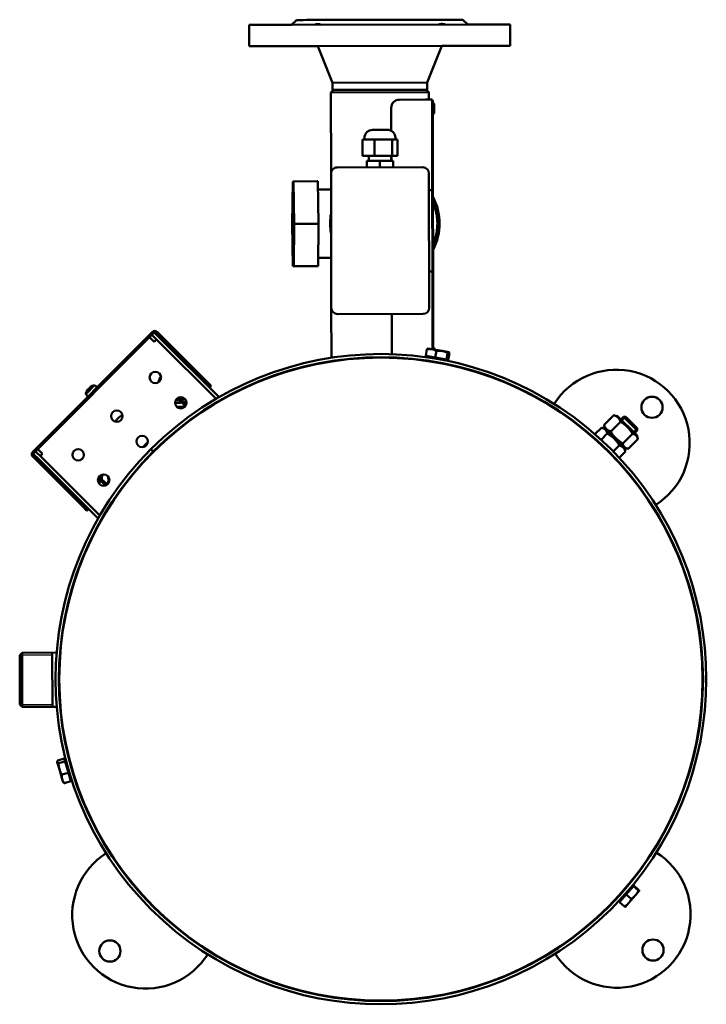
# Model space of a CAD drawing. Header units: millimetres. Extents: x -2199 to 5175, y -1387 to 1803.
# Tile 5 of 27: x 2833 to 3254, y -1387 to -783. Entities that reach past the tile are written whole.
import ezdxf

# ---------------------------------------------------------------- set-up
doc = ezdxf.new("R2010")
doc.units = ezdxf.units.MM
doc.layers.add('Видимый контур (ГОСТ)', color=7, linetype='Continuous', lineweight=50)
doc.layers.add('Линия резьбы (ГОСТ)', color=7, linetype='Continuous', lineweight=25)

msp = doc.modelspace()

# ---------------------------------------------------------------- linework, layer by layer
at = {"layer": 'Видимый контур (ГОСТ)'}
for p, q in [((3002.96, -782.97), (2999.97, -785.98)), ((3002.96, -782.97), (3104.96, -782.78)), ((3104.96, -782.78), (3107.97, -785.77)), ((2973.97, -786.03), (3133.97, -785.73)), ((2973.97, -786.03), (2973.99, -799.03)), ((3133.97, -785.73), (3133.99, -798.73)), ((2973.99, -799.03), (3133.99, -798.73)), ((3025.03, -821.43), (3015.99, -798.95)), ((3083.03, -821.32), (3091.99, -798.8)), ((3025.03, -821.43), (3083.03, -821.32)), ((3025.03, -821.43), (3025.04, -825.91)), ((3083.03, -821.32), (3083.04, -825.8)), ((3025.36, -826.09), (3024.04, -827.41)), ((3084.04, -827.3), (3024.04, -827.41)), ((3024.14, -877.16), (3024.04, -827.41)), ((3025.04, -825.91), (3083.04, -825.8)), ((3025.36, -826.09), (3025.04, -825.91)), ((3082.72, -825.98), (3083.04, -825.8)), ((3082.72, -825.98), (3084.04, -827.3)), ((3084.05, -831.82), (3084.04, -827.3)), ((3066.05, -831.85), (3082.05, -831.82)), ((3086.05, -831.82), (3082.05, -831.82)), ((3086.05, -831.82), (3086.16, -887.32)), ((3086.05, -832.32), (3086.55, -832.31)), ((3086.56, -837.31), (3086.55, -832.31)), ((3061.06, -836.86), (3061.09, -851.01)), ((3086.06, -837.32), (3086.34, -985)), ((3086.64, -834.06), (3086.56, -834.06)), ((3086.56, -837.31), (3086.84, -985.08)), ((3087.36, -834.78), (3087.37, -839.84)), ((3086.65, -840.56), (3086.57, -840.56)), ((3049.59, -850.36), (3058.59, -850.35)), ((3043.39, -856.38), (3047.1, -856.37)), ((3043.41, -866.38), (3043.39, -856.38)), ((3044.6, -856.37), (3044.6, -855.37)), ((3047.1, -856.37), (3050.81, -856.36)), ((3050.81, -856.36), (3056.16, -856.35)), ((3050.83, -866.36), (3050.81, -856.36)), ((3056.16, -856.35), (3061.52, -856.34)), ((3061.52, -856.34), (3063.16, -856.34)), ((3061.54, -866.34), (3061.52, -856.34)), ((3063.16, -856.34), (3064.81, -856.33)), ((3063.6, -856.34), (3063.6, -855.34)), ((3064.82, -866.33), (3064.81, -856.33)), ((3050.83, -866.36), (3043.41, -866.38)), ((3046.12, -869.37), (3054.12, -869.36)), ((3046.13, -873.37), (3046.12, -869.37)), ((3047.34, -869.37), (3047.34, -866.37)), ((3061.54, -866.34), (3050.83, -866.36)), ((3054.12, -869.36), (3062.12, -869.34)), ((3054.13, -873.36), (3054.12, -869.36)), ((3060.9, -869.34), (3060.9, -866.34)), ((3061.12, -866.34), (3061.12, -869.34)), ((3064.82, -866.33), (3061.54, -866.34)), ((3062.13, -873.34), (3062.12, -869.34)), ((3080.38, -873.31), (3027.88, -873.4)), ((3000.59, -881.98), (3000.37, -907.98)), ((3015.59, -881.95), (3000.59, -881.98)), ((3001.13, -881.98), (3000.59, -881.98)), ((3016.12, -881.95), (3001.13, -881.98)), ((3001.44, -907.98), (3001.13, -881.98)), ((3015.59, -881.95), (3016.12, -881.95)), ((3016.12, -881.95), (3016.44, -907.95)), ((3024.14, -877.16), (3024.29, -959.66)), ((3084.29, -959.55), (3084.14, -877.05)), ((3024.16, -886.93), (3016.18, -886.95)), ((3086.16, -887.32), (3084.16, -887.32)), ((3000.37, -907.98), (3000.69, -933.98)), ((3001.22, -933.98), (3001.44, -907.98)), ((3016.44, -907.95), (3001.44, -907.98)), ((3016.44, -907.95), (3016.22, -933.95)), ((3024.23, -928.93), (3016.26, -928.95)), ((3000.69, -933.98), (3001.22, -933.98)), ((3016.22, -933.95), (3001.22, -933.98)), ((3084.25, -937.32), (3086.25, -937.32)), ((3086.25, -937.32), (3086.34, -985)), ((3024.35, -990.2), (3024.29, -959.66)), ((3028.05, -963.4), (3080.55, -963.31)), ((3061.3, -963.34), (3061.34, -987.98)), ((2914.57, -974.34), (2841.17, -1048.01)), ((2842.93, -1047.66), (2914.22, -976.1)), ((2915.64, -980.34), (2912.81, -977.52)), ((2915.63, -974.69), (2914.22, -976.1)), ((2917.76, -979.63), (2914.22, -976.1)), ((2915.63, -974.69), (2919.17, -978.22)), ((2947.15, -1005.39), (2916.69, -975.04)), ((2947.86, -1004.68), (2917.4, -974.33)), ((2955.43, -1014.34), (2919.17, -978.22)), ((2917.05, -978.93), (2915.64, -980.34)), ((2953.64, -1015.38), (2917.76, -979.63)), ((3083.51, -984.5), (3083.43, -984.53)), ((3085.92, -984.92), (3083.51, -984.5)), ((3086.92, -984.06), (3086.84, -984.06)), ((3061.35, -989.99), (3061.35, -990.24)), ((3082.22, -989.05), (3082.93, -984.99)), ((3088, -990.06), (3082.22, -989.05)), ((3083.38, -989.25), (3083.28, -989.84)), ((3083.28, -989.84), (3094.73, -991.84)), ((3085.07, -990.15), (3085.06, -990.19)), ((3092.25, -986.03), (3085.92, -984.92)), ((3087.64, -984.78), (3087.64, -985.22)), ((3088, -990.06), (3088.71, -986)), ((3094.88, -991.26), (3088, -990.06)), ((3096.25, -986.72), (3092.25, -986.03)), ((3094.88, -991.26), (3095.59, -987.2)), ((3095.99, -991.45), (3096.7, -987.39)), ((3096.32, -986.74), (3096.25, -986.72)), ((3096.32, -986.74), (3096.39, -986.79)), ((3024.35, -992.48), (3024.35, -992.23)), ((3084.71, -992.16), (3084.67, -992.41)), ((3092.6, -993.54), (3092.55, -993.79)), ((3092.95, -991.53), (3092.94, -991.57)), ((3094.84, -991.25), (3094.73, -991.84)), ((3095.99, -991.45), (3094.88, -991.26)), ((2873.75, -1012.47), (2879.15, -1007.05)), ((2879.15, -1007.05), (2880.69, -1008.34)), ((2949.99, -1008.21), (2947.15, -1005.39)), ((2947.86, -1004.68), (2950.69, -1007.5)), ((2949.99, -1008.21), (2950.69, -1007.5)), ((2873.75, -1012.47), (2875.04, -1014.01)), ((2935.27, -1018.96), (2930.91, -1014.61)), ((2930.2, -1015.32), (2934.78, -1019.88)), ((2955.29, -1017.02), (2955.11, -1016.84)), ((2956.9, -1015.81), (2957.09, -1015.99)), ((3197.53, -1025.46), (3191.61, -1031.4)), ((3199.86, -1026.07), (3197.84, -1025.53)), ((3211.62, -1037.78), (3199.86, -1026.07)), ((3201.79, -1028), (3203.43, -1026.35)), ((3211.94, -1034.82), (3203.43, -1026.35)), ((3204.95, -1026.35), (3203.43, -1026.35)), ((3204.95, -1026.35), (3211.93, -1033.3)), ((3192.23, -1033.72), (3191.69, -1031.7)), ((3201.53, -1029.44), (3195.61, -1035.38)), ((3184.51, -1038.5), (3184.34, -1038.68)), ((3189.9, -1033.1), (3185.93, -1037.08)), ((3193.52, -1036.71), (3189.74, -1040.5)), ((3192.23, -1033.72), (3189.96, -1033.12)), ((3203.99, -1045.44), (3192.23, -1033.72)), ((3192.23, -1033.72), (3203.99, -1045.44)), ((3208.88, -1036.77), (3202.97, -1042.71)), ((3210.29, -1036.47), (3211.94, -1034.82)), ((3211.62, -1037.78), (3212.16, -1039.8)), ((3211.93, -1033.3), (3211.94, -1034.82)), ((2911.51, -1042.15), (2908.67, -1045.01)), ((2911.81, -1041.85), (2911.51, -1042.15)), ((3188.33, -1041.92), (3188.15, -1042.09)), ((3200.88, -1044.04), (3197.21, -1047.73)), ((3212.24, -1040.11), (3206.32, -1046.05)), ((2841.17, -1050.84), (2871.64, -1081.19)), ((2842.93, -1047.66), (2841.52, -1049.07)), ((2845.06, -1052.6), (2841.52, -1049.07)), ((2872.34, -1080.48), (2841.88, -1050.13)), ((2842.93, -1047.66), (2846.48, -1051.18)), ((2844.35, -1046.24), (2847.18, -1049.06)), ((2847.18, -1049.06), (2845.77, -1050.48)), ((2915.04, -1047.76), (2913.62, -1046.35)), ((2913.69, -1046.28), (2915.11, -1047.69)), ((3195.8, -1049.15), (3195.62, -1049.32)), ((3204.62, -1047.77), (3200.85, -1051.55)), ((3203.99, -1045.44), (3204.61, -1047.71)), ((3203.99, -1045.44), (3206.01, -1045.97)), ((2845.06, -1052.6), (2881.33, -1088.73)), ((2846.48, -1051.18), (2882.36, -1086.93)), ((2871.8, -1051.96), (2870.55, -1052.91)), ((3199.44, -1052.97), (3199.27, -1053.15)), ((2887.72, -1065.78), (2887.36, -1063)), ((2881.5, -1064.2), (2885.87, -1068.55)), ((2886.79, -1068.05), (2882.21, -1063.49)), ((2874.47, -1084.01), (2871.64, -1081.19)), ((2872.34, -1080.48), (2875.17, -1083.3)), ((2874.47, -1084.01), (2875.17, -1083.3)), ((2882.98, -1090.37), (2882.8, -1090.19)), ((2883.83, -1088.39), (2884.01, -1088.58)), ((2833.2, -1172.67), (2834.7, -1171.16)), ((2855.89, -1171.12), (2834.7, -1171.16)), ((2834.7, -1171.16), (2834.76, -1204.41)), ((2853.2, -1171.13), (2853.26, -1204.38)), ((2858.15, -1171.12), (2857.9, -1171.12)), ((2833.26, -1202.92), (2833.2, -1172.67)), ((2833.26, -1202.92), (2834.76, -1204.41)), ((2855.96, -1204.37), (2834.76, -1204.41)), ((2858.22, -1204.37), (2857.96, -1204.37)), ((2856.21, -1238.12), (2856.27, -1237.9)), ((2856.21, -1238.12), (2856.26, -1238.3)), ((2856.26, -1238.3), (2857.52, -1242.63)), ((2860.53, -1236.13), (2856.57, -1237.28)), ((2861.03, -1237.86), (2857.07, -1239.01)), ((2860.53, -1236.13), (2861.03, -1237.86)), ((2860.92, -1237.47), (2861.49, -1237.3)), ((2861.03, -1237.86), (2863.04, -1244.78)), ((2864.73, -1248.47), (2861.49, -1237.3)), ((2857.52, -1242.63), (2859.27, -1248.69)), ((2862, -1239.05), (2862.04, -1239.04)), ((2863.96, -1238.48), (2864.2, -1238.41)), ((2863.04, -1244.78), (2859.08, -1245.93)), ((2859.27, -1248.69), (2859.83, -1250.61)), ((2864.54, -1249.98), (2860.58, -1251.13)), ((2863.04, -1244.78), (2864.54, -1249.98)), ((2864.15, -1248.64), (2864.73, -1248.47)), ((2864.22, -1246.73), (2864.26, -1246.72)), ((2866.18, -1246.16), (2866.42, -1246.09)), ((2859.83, -1250.61), (2859.99, -1250.76)), ((3208.73, -1314.34), (3201.07, -1323.09)), ((3205.07, -1319.43), (3209.49, -1314.38)), ((3206, -1314.36), (3205.81, -1314.19)), ((3207.53, -1315.7), (3207.5, -1315.68)), ((3209.18, -1314.73), (3208.73, -1314.34)), ((3209.49, -1314.38), (3209.76, -1314.06)), ((3209.49, -1314.38), (3212.59, -1317.09)), ((3209.76, -1314.06), (3212.86, -1316.78)), ((3200.73, -1320.38), (3200.54, -1320.22)), ((3200.94, -1324.15), (3205.07, -1319.43)), ((3202.27, -1321.72), (3202.24, -1321.7)), ((3205.07, -1319.43), (3208.17, -1322.14)), ((3206.55, -1324.88), (3210.82, -1320)), ((3210.82, -1320), (3213.16, -1317.32)), ((3213.16, -1317.32), (3213.17, -1317.31)), ((3213.17, -1317.31), (3213.17, -1317.3)), ((3200.94, -1324.15), (3204.04, -1326.86)), ((3201.52, -1323.48), (3201.07, -1323.09)), ((3204.61, -1327.09), (3204.6, -1327.1)), ((3204.61, -1327.09), (3206.55, -1324.88))]:
    msp.add_line(p, q, dxfattribs=at)
for centre, radius in [((3054.73, -1187.38), 197.25), ((2916.39, -1002.26), 3.5), ((2931.97, -1017.79), 3.5), ((3220.94, -1020.57), 6.5), ((2892.74, -1026), 3.5), ((2908.33, -1041.52), 3.5), ((2869.1, -1049.73), 3.5), ((2884.69, -1065.25), 3.5), ((3221.54, -1353.59), 6.5), ((2888.52, -1354.18), 6.5)]:
    msp.add_circle(centre, radius, dxfattribs=at)
for centre, radius, start, end in [((3066.06, -836.85), 5, 90.10754, 180.10754), ((3086.64, -834.78), 0.72, 0.10754, 90.10754), ((3086.65, -839.84), 0.72, 270.10754, 0.10754), ((3049.6, -855.36), 5, 90.10754, 180.10754), ((3058.6, -855.35), 5, 0.10754, 90.10754), ((3027.89, -877.15), 3.75, 90.10754, 180.10754), ((3080.39, -877.06), 3.75, 0.10754, 90.10754), ((3055.67, -907.87), 35, 332.53101, 27.68408), ((3028.04, -959.65), 3.75, 180.10754, 270.10754), ((3080.54, -959.56), 3.75, 270.10754, 0.10754), ((2915.98, -975.75), 2, 45.10754, 135.10754), ((2915.98, -975.75), 1, 45.10754, 105.10754), ((3086.92, -984.78), 0.72, 0.10754, 90.10754), ((3054.73, -1187.38), 199.5, 135.01736, 134.98864), ((3054.73, -1187.38), 197.5, 135.0175, 134.98849), ((2930.54, -1007.89), 14, 60.46643, 66.89433), ((2930.54, -1007.89), 12.5, 149.20996, 167.40231), ((2930.54, -1007.89), 14, 23.32076, 29.74866), ((3199.06, -1042.53), 45, 302.42955, 147.77508), ((2880.15, -1013.45), 6.48, 98.91323, 116.18468), ((2880.15, -1013.45), 6.48, 154.03041, 171.30186), ((2923.14, -1022.4), 11, 45.10754, 45.95581), ((2930.54, -1007.89), 9.97, 258.05262, 281.63536), ((2930.54, -1007.89), 8.28, 258.95197, 273.48605), ((2930.54, -1007.89), 8, 259.75822, 271.67501), ((2930.54, -1007.89), 12.5, 265.65953, 289.00366), ((2923.14, -1022.4), 10, 45.10754, 47.77649), ((2930.54, -1007.89), 8, 280.87868, 296.71708), ((2930.54, -1007.89), 8.28, 282.1893, 297.52333), ((2930.54, -1007.89), 9.97, 288.28341, 298.42267), ((3199.06, -1042.53), 45, 150.32237, 150.64103), ((2902.66, -1035.88), 12.5, 121.37841, 148.83668), ((2842.58, -1049.42), 2, 135.10754, 225.10754), ((2842.58, -1049.42), 1, 165.10754, 225.10754), ((2889.27, -1056.41), 10, 222.4386, 225.10754), ((2876.2, -1062.44), 7.5, 342.92568, 4.11835), ((2876.2, -1062.44), 5.5, 336.58911, 342.14869), ((2889.27, -1056.41), 11, 224.25928, 225.10754), ((2876.2, -1062.44), 7.5, 319.22684, 334.57877), ((2876.2, -1062.44), 12, 332.22358, 343.8256), ((3199.06, -1042.53), 45, 299.5636, 299.88226), ((3199.58, -1331.71), 45, 60.32237, 60.64103), ((2910.4, -1332.22), 45, 122.42955, 327.77508), ((2910.4, -1332.22), 45, 119.5636, 119.88226), ((3199.58, -1331.71), 45, 212.42955, 57.77508), ((2910.4, -1332.22), 45, 330.32237, 330.64103), ((3199.58, -1331.71), 45, 209.5636, 209.88226)]:
    msp.add_arc(centre, radius, start, end, dxfattribs=at)
for centre, major_axis, ratio, start_param, end_param in [((3053.96, -782.88), (-51, -0.1), 0.000018, 3.141596, 6.283185), ((3053.96, -782.88), (-24.5, -0.05), 0.000018, 3.141592, 6.283185), ((3053.97, -785.88), (-80, -0.15), 0.000018, 5.453336, 6.283186), ((3053.97, -785.88), (-54, -0.1), 0.000018, 6.283167, 6.283186), ((3053.97, -785.88), (80, 0.15), 0.000018, 6.283183, 7.113034), ((3054.03, -785.85), (53.94, 0.08), 0.000018, 6.283184, 6.283186), ((3053.99, -798.88), (-80, -0.15), 0.000018, 6.283185, 7.359024), ((3053.99, -798.88), (80, 0.15), 0.000018, 5.207346, 6.283181), ((3054.04, -825.86), (29, 0.05), 0.000018, 6.097239, 6.28317), ((2879.68, -1013.05), (4.09, 4.87), 0.865147, 1.364462, 1.581573), ((2880.77, -1012.83), (-4.49, 4.48), 0.740879, 6.273076, 6.335907), ((2880.84, -1012.76), (-4.49, 4.48), 0.671639, 6.230463, 6.335907), ((2880.64, -1012.96), (-4.56, 4.55), 0.04896, 5.954379, 6.101858), ((2880.18, -1013.43), (-4.56, 4.55), 0.998801, 5.954379, 6.101858), ((2878.95, -1013.78), (-1.66, 6.14), 0.042408, 6.199121, 6.384317), ((2880.47, -1012.25), (-6.14, 1.63), 0.042408, 6.150139, 6.274874), ((2880.13, -1013.48), (-4.56, 4.55), 0.998801, 0.181327, 0.320903), ((2880.18, -1013.43), (-4.56, 4.55), 0.998801, 0.181327, 0.328807), ((2879.47, -1014.14), (-4.49, 4.48), 0.671639, 6.273076, 6.335907), ((2879.53, -1014.07), (-4.49, 4.48), 0.740879, 6.230463, 6.335907), ((2879.67, -1013.94), (-4.56, 4.55), 0.04896, 5.954379, 6.101858), ((2879.75, -1012.98), (-4.85, -4.11), 0.865147, 4.793988, 4.855393)]:
    msp.add_ellipse(centre, major_axis=major_axis, ratio=ratio, start_param=start_param, end_param=end_param, dxfattribs=at)
msp.add_ellipse((3000.91, -907.98), major_axis=(-0.04, 21), ratio=0.017786, dxfattribs=at)
for points, knots in [([(3090.16, -785.81), (3090.57, -785.48), (3091.14, -785.31), (3092.45, -785.3), (3093.23, -785.48), (3094.04, -785.8)], [1.5124868, 1.5124868, 1.5124868, 1.5124868, 1.7896695, 1.7896695, 2.0668521, 2.0668521, 2.0668521, 2.0668521]), ([(3013.89, -785.95), (3014.7, -785.63), (3015.48, -785.45), (3016.79, -785.45), (3017.36, -785.62), (3017.77, -785.94)], [1.5124868, 1.5124868, 1.5124868, 1.5124868, 1.7896695, 1.7896695, 2.0668521, 2.0668521, 2.0668521, 2.0668521]), ([(3086.67, -894.93), (3086.69, -894.99), (3086.72, -895.05), (3088.11, -898.34), (3088.94, -901.79), (3089.5, -908.79), (3089.21, -912.33), (3087.95, -917.43), (3087.4, -919.09), (3086.72, -920.7)], [4.1542755, 4.1542755, 4.1542755, 4.1542755, 4.1599914, 4.1599914, 4.4799956, 4.4799956, 4.8000015, 4.8000015, 4.9591663, 4.9591663, 4.9591663, 4.9591663]), ([(3024.21, -914.41), (3024.07, -913.73), (3023.95, -913.05), (3023.38, -908.89), (3023.46, -905.34), (3024.13, -901.74), (3024.15, -901.6), (3024.18, -901.46)], [1.2168818, 1.2168818, 1.2168818, 1.2168818, 1.2799946, 1.2799946, 1.6000004, 1.6000004, 1.6133747, 1.6133747, 1.6133747, 1.6133747])]:
    msp.add_open_spline(points, degree=3, knots=knots, dxfattribs=at)
for points, weights in [([(3082.93, -984.99), (3083.22, -984.61), (3083.43, -984.53)], [1, 1.02755040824, 1.01510461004]), ([(3085.92, -984.92), (3084.58, -984.69), (3082.93, -984.99)], [1, 1.0379548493, 1]), ([(3088.71, -986), (3087.26, -985.16), (3085.92, -984.92)], [1, 1.0379548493, 1]), ([(3092.25, -986.03), (3090.65, -985.75), (3088.71, -986)], [1, 1.0379548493, 1]), ([(3095.59, -987.2), (3093.85, -986.31), (3092.25, -986.03)], [1, 1.0379548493, 1]), ([(3096.25, -986.72), (3095.99, -986.68), (3095.59, -987.2)], [1, 1.0379548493, 1]), ([(3096.7, -987.39), (3096.5, -986.77), (3096.25, -986.72)], [1, 1.0379548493, 1]), ([(3197.53, -1025.46), (3197.69, -1025.49), (3197.84, -1025.53)], [1, 1.00782945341, 1.01486640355]), ([(3201.53, -1029.44), (3200.59, -1026.39), (3197.53, -1025.46)], [1, 1.15470053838, 1]), ([(3191.61, -1031.4), (3192.56, -1034.45), (3195.61, -1035.38)], [1, 1.15470053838, 1]), ([(3191.69, -1031.7), (3191.65, -1031.56), (3191.61, -1031.4)], [1.01486640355, 1.00782945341, 1]), ([(3208.88, -1036.77), (3206.27, -1032.04), (3201.53, -1029.44)], [1, 1.15470053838, 1]), ([(3193.52, -1036.71), (3192.77, -1033.84), (3189.9, -1033.1)], [1, 1.15470053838, 1]), ([(3200.88, -1044.04), (3198.26, -1039.31), (3193.52, -1036.71)], [1, 1.15470053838, 1]), ([(3195.61, -1035.38), (3198.23, -1040.11), (3202.97, -1042.71)], [1, 1.15470053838, 1]), ([(3212.24, -1040.11), (3211.62, -1037.38), (3208.88, -1036.77)], [1, 1.15470053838, 1]), ([(2911.51, -1042.15), (2910.43, -1043.24), (2909.55, -1044.8)], [1, 1.03463475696, 1.00605933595]), ([(2911.81, -1041.86), (2911.66, -1042.01), (2911.51, -1042.15)], [1.00805405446, 1.00457959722, 1]), ([(3204.62, -1047.77), (3203.81, -1044.84), (3200.88, -1044.04)], [1, 1.15470053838, 1]), ([(3202.97, -1042.71), (3203.58, -1045.44), (3206.32, -1046.05)], [1, 1.15470053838, 1]), ([(3204.61, -1047.71), (3204.61, -1047.74), (3204.62, -1047.77)], [1.00288711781, 1.00145728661, 1]), ([(2856.57, -1237.28), (2856.15, -1237.9), (2856.26, -1238.3)], [1, 1.0379548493, 1]), ([(2856.26, -1238.3), (2856.38, -1238.7), (2857.07, -1239.01)], [1, 1.0379548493, 1]), ([(2857.07, -1239.01), (2857.05, -1241.02), (2857.52, -1242.63)], [1, 1.0379548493, 1]), ([(2857.52, -1242.63), (2857.98, -1244.24), (2859.08, -1245.93)], [1, 1.0379548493, 1]), ([(2859.08, -1245.93), (2858.92, -1247.48), (2859.27, -1248.69)], [1, 1.0379548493, 1]), ([(2859.27, -1248.69), (2859.62, -1249.9), (2860.58, -1251.13)], [1, 1.0379548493, 1]), ([(2860.58, -1251.13), (2860.19, -1250.96), (2859.99, -1250.76)], [1, 1.02106701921, 1.01874734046]), ([(3213.16, -1317.32), (3213.23, -1317.24), (3212.86, -1316.78)], [1, 1.0379548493, 1]), ([(3206.55, -1324.88), (3207.5, -1323.79), (3208.17, -1322.14)], [1, 1.0379548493, 1]), ([(3208.17, -1322.14), (3209.79, -1321.17), (3210.82, -1320)], [1, 1.0379548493, 1]), ([(3210.82, -1320), (3211.84, -1318.83), (3212.59, -1317.09)], [1, 1.0379548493, 1]), ([(3212.59, -1317.09), (3213.1, -1317.39), (3213.16, -1317.32)], [1, 1.0379548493, 1]), ([(3204.04, -1326.86), (3205.59, -1325.98), (3206.55, -1324.88)], [1, 1.0379548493, 1]), ([(3204.6, -1327.1), (3204.5, -1327.13), (3204.04, -1326.86)], [1.00694009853, 1.03409157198, 1])]:
    msp.add_rational_spline(points, weights, degree=2, dxfattribs=at)
for points in [[(2876.11, -1008.53), (2876.1, -1008.64), (2876.1, -1008.75), (2876.09, -1008.85)], [(2876.19, -1008.45), (2876.18, -1008.56), (2876.17, -1008.68), (2876.16, -1008.79)], [(2874.82, -1009.83), (2874.83, -1009.83), (2874.83, -1009.83), (2874.84, -1009.83)], [(2875.22, -1009.43), (2875.33, -1009.42), (2875.44, -1009.41), (2875.56, -1009.41)]]:
    msp.add_open_spline(points, degree=3, dxfattribs=at)
at = {"layer": 'Линия резьбы (ГОСТ)'}
for p, q in [((3204.92, -1026.35), (3202.54, -1028.74)), ((3209.55, -1035.73), (3211.93, -1033.33)), ((2853.2, -1172.61), (2833.22, -1172.65)), ((2833.28, -1202.94), (2853.26, -1202.9))]:
    msp.add_line(p, q, dxfattribs=at)
for start, end in [(347.13972, 1.14084), (322.20435, 337.37025)]:
    msp.add_arc((2876.2, -1062.44), 6.6, start, end, dxfattribs=at)

doc.saveas('drawing.dxf')
